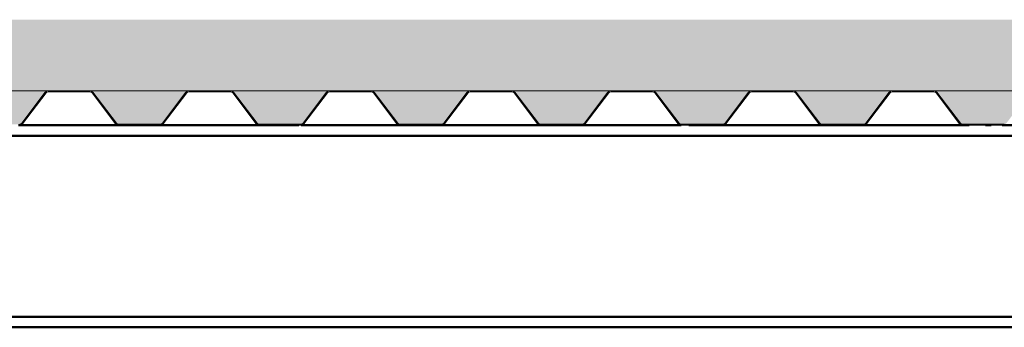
# Paper-space layout 'Layout1' of a CAD drawing. Extents: x -2 to 1083, y -36 to 422.
# Tile 53 of 93: x 591 to 613, y 287 to 294. Entities that reach past the tile are written whole.
import ezdxf

# ---------------------------------------------------------------- set-up
doc = ezdxf.new("R2010")
doc.units = 0
doc.linetypes.add('ACAD_ISO04W100', pattern=[30.5, 24, -3, 0.5, -3])
for name, color, linetype, lineweight in [('SS_2.ET-HALA_TaO-KCE_VELINU-PODLAH.NOSNIK', 212, 'CONTINUOUS', 50), ('SS_2.ET-HALA_TaO-KCE_VELINU-PODLAHA', 9, 'CONTINUOUS', 13), ('SS_2.ET-HALA_TaO-KCE_VELINU-PODLAHA_LEM', 140, 'CONTINUOUS', 50), ('SS_2.ET-HALA_TaO-KCE_VELINU-PODLAHA_TRAPEZ.PLECH', 153, 'CONTINUOUS', 18)]:
    doc.layers.add(name, color=color, linetype=linetype, lineweight=lineweight)
pattern_1 = [(45, (402.7603, 345.75), (-0.8980256, 0.8980256), []), (45, (403.6584, 345.75), (-0.8980256, 0.8980256), [1.5875, -0.3175, 0, -0.3175])]

psp = doc.layouts.get("Layout1")

# ---------------------------------------------------------------- hatches: boundary and pattern name
at = {"layer": 'SS_2.ET-HALA_TaO-KCE_VELINU-PODLAHA'}
h = psp.add_hatch(dxfattribs=at)
h.set_pattern_fill('ANSI35', color=252, scale=0.2, style=0)
h.set_pattern_definition(pattern_1)
h.paths.add_polyline_path([(642.5603, 293.75), (402.9603, 293.75), (402.9603, 292.13), (642.5603, 292.13)], flags=0)
h = psp.add_hatch(dxfattribs=at)
h.set_pattern_fill('ANSI35', color=252, scale=0.2, style=0)
h.set_pattern_definition(pattern_1)
h.paths.add_polyline_path([(639.6833, 292.13), (637.4383, 292.13, -0.2326123), (637.5015, 292.0971), (638.0364, 291.3958, 0.239242), (638.0867, 291.3715), (639.0365, 291.3715, 0.2392421), (639.0843, 291.3958), (639.6192, 292.0971, -0.2266444)], flags=0)
h.paths.add_polyline_path([(636.4833, 292.13), (634.2383, 292.13, -0.2326123), (634.3015, 292.0971), (634.8364, 291.3958, 0.239242), (634.8867, 291.3715), (635.8365, 291.3715, 0.2392421), (635.8843, 291.3958), (636.4192, 292.0971, -0.2266444)], flags=0)
h.paths.add_polyline_path([(633.2833, 292.13), (631.0383, 292.13, -0.2326123), (631.1015, 292.0971), (631.6364, 291.3958, 0.239242), (631.6867, 291.3715), (632.6365, 291.3715, 0.2392421), (632.6843, 291.3958), (633.2192, 292.0971, -0.2266449)], flags=0)
h.paths.add_polyline_path([(630.0833, 292.13), (627.8383, 292.13, -0.2326123), (627.9015, 292.0971), (628.4364, 291.3958, 0.2392414), (628.4867, 291.3715), (629.4365, 291.3715, 0.2392421), (629.4843, 291.3958), (630.0192, 292.0971, -0.2266449)], flags=0)
h.paths.add_polyline_path([(626.8833, 292.13), (624.6383, 292.13, -0.2326123), (624.7015, 292.0971), (625.2364, 291.3958, 0.239242), (625.2867, 291.3715), (626.2365, 291.3715, 0.2392421), (626.2843, 291.3958), (626.8192, 292.0971, -0.2266449)], flags=0)
h.paths.add_polyline_path([(623.6833, 292.13), (621.4383, 292.13, -0.2326123), (621.5015, 292.0971), (622.0364, 291.3958, 0.239242), (622.0867, 291.3715), (623.0365, 291.3715, 0.2392421), (623.0843, 291.3958), (623.6192, 292.0971, -0.2266449)], flags=0)
h.paths.add_polyline_path([(620.4833, 292.13), (618.2383, 292.13, -0.2326123), (618.3015, 292.0971), (618.8364, 291.3958, 0.2392414), (618.8867, 291.3715), (619.8365, 291.3715, 0.2392421), (619.8843, 291.3958), (620.4192, 292.0971, -0.2266449)], flags=0)
h.paths.add_polyline_path([(617.2833, 292.13), (615.0383, 292.13, -0.2326123), (615.1015, 292.0971), (615.6364, 291.3958, 0.239242), (615.6867, 291.3715), (616.6365, 291.3715, 0.2392421), (616.6843, 291.3958), (617.2192, 292.0971, -0.2266449)], flags=0)
h.paths.add_polyline_path([(614.0833, 292.13), (611.8383, 292.13, -0.2326123), (611.9015, 292.0971), (612.4364, 291.3958, 0.239242), (612.4867, 291.3715), (613.4365, 291.3715, 0.2392421), (613.4843, 291.3958), (614.0192, 292.0971, -0.2266449)], flags=0)
h.paths.add_polyline_path([(610.8833, 292.13), (608.6383, 292.13, -0.2326123), (608.7015, 292.0971), (609.2364, 291.3958, 0.239242), (609.2867, 291.3715), (610.2365, 291.3715, 0.2392421), (610.2843, 291.3958), (610.8192, 292.0971, -0.2266449)], flags=0)
h.paths.add_polyline_path([(607.6833, 292.13), (605.4383, 292.13, -0.2326123), (605.5015, 292.0971), (606.0364, 291.3958, 0.2392414), (606.0867, 291.3715), (607.0365, 291.3715, 0.2392421), (607.0843, 291.3958), (607.6192, 292.0971, -0.2266449)], flags=0)
h.paths.add_polyline_path([(604.4833, 292.13), (602.2383, 292.13, -0.2326123), (602.3015, 292.0971), (602.8364, 291.3958, 0.239242), (602.8867, 291.3715), (603.8365, 291.3715, 0.2392421), (603.8843, 291.3958), (604.4192, 292.0971, -0.2266449)], flags=0)
h.paths.add_polyline_path([(601.2833, 292.13), (599.0383, 292.13, -0.2326123), (599.1015, 292.0971), (599.6364, 291.3958, 0.239242), (599.6867, 291.3715), (600.6365, 291.3715, 0.2392421), (600.6843, 291.3958), (601.2192, 292.0971, -0.2266449)], flags=0)
h.paths.add_polyline_path([(598.0833, 292.13), (595.8383, 292.13, -0.2326123), (595.9015, 292.0971), (596.4364, 291.3958, 0.239242), (596.4867, 291.3715), (597.4365, 291.3715, 0.2392421), (597.4843, 291.3958), (598.0192, 292.0971, -0.2266449)], flags=0)
h.paths.add_polyline_path([(594.8833, 292.13), (592.6383, 292.13, -0.2326123), (592.7015, 292.0971), (593.2364, 291.3958, 0.239242), (593.2867, 291.3715), (594.2365, 291.3715, 0.2392421), (594.2843, 291.3958), (594.8192, 292.0971, -0.2266446)], flags=0)
h.paths.add_polyline_path([(591.6833, 292.13), (589.4383, 292.13, -0.2326123), (589.5015, 292.0971), (590.0364, 291.3958, 0.239242), (590.0867, 291.3715), (591.0365, 291.3715, 0.2392421), (591.0843, 291.3958), (591.6192, 292.0971, -0.2266449)], flags=0)
h.paths.add_polyline_path([(588.4833, 292.13), (586.2383, 292.13, -0.2326123), (586.3015, 292.0971), (586.8364, 291.3958, 0.239242), (586.8867, 291.3715), (587.8365, 291.3715, 0.2392421), (587.8843, 291.3958), (588.4192, 292.0971, -0.2266449)], flags=0)
h.paths.add_polyline_path([(585.2833, 292.13), (583.0383, 292.13, -0.2326123), (583.1015, 292.0971), (583.6364, 291.3958, 0.239242), (583.6867, 291.3715), (584.6365, 291.3715, 0.2392421), (584.6843, 291.3958), (585.2192, 292.0971, -0.2266446)], flags=0)
h.paths.add_polyline_path([(582.0833, 292.13), (579.8383, 292.13, -0.2326123), (579.9015, 292.0971), (580.4364, 291.3958, 0.239242), (580.4867, 291.3715), (581.4365, 291.3715, 0.2392421), (581.4843, 291.3958), (582.0192, 292.0971, -0.2266449)], flags=0)
h.paths.add_polyline_path([(578.8833, 292.13), (576.6383, 292.13, -0.2326123), (576.7015, 292.0971), (577.2364, 291.3958, 0.239242), (577.2867, 291.3715), (578.2365, 291.3715, 0.2392421), (578.2843, 291.3958), (578.8192, 292.0971, -0.2266449)], flags=0)
h.paths.add_polyline_path([(575.6833, 292.13), (573.4383, 292.13, -0.2326123), (573.5015, 292.0971), (574.0364, 291.3958, 0.239242), (574.0867, 291.3715), (575.0365, 291.3715, 0.2392421), (575.0843, 291.3958), (575.6192, 292.0971, -0.2266446)], flags=0)
h.paths.add_polyline_path([(572.4833, 292.13), (570.2383, 292.13, -0.2326123), (570.3015, 292.0971), (570.8364, 291.3958, 0.239242), (570.8867, 291.3715), (571.8365, 291.3715, 0.2392421), (571.8843, 291.3958), (572.4192, 292.0971, -0.2266449)], flags=0)
h.paths.add_polyline_path([(569.2833, 292.13), (567.0383, 292.13, -0.2326123), (567.1015, 292.0971), (567.6364, 291.3958, 0.239242), (567.6867, 291.3715), (568.6365, 291.3715, 0.2392421), (568.6843, 291.3958), (569.2192, 292.0971, -0.2266449)], flags=0)
h.paths.add_polyline_path([(566.0833, 292.13), (563.8383, 292.13, -0.2326123), (563.9015, 292.0971), (564.4364, 291.3958, 0.239242), (564.4867, 291.3715), (565.4365, 291.3715, 0.2392421), (565.4843, 291.3958), (566.0192, 292.0971, -0.2266446)], flags=0)
h.paths.add_polyline_path([(562.8833, 292.13), (560.6383, 292.13, -0.2326123), (560.7015, 292.0971), (561.2364, 291.3958, 0.239242), (561.2867, 291.3715), (562.2365, 291.3715, 0.2392421), (562.2843, 291.3958), (562.8192, 292.0971, -0.2266449)], flags=0)
h.paths.add_polyline_path([(559.6833, 292.13), (557.4383, 292.13, -0.2326123), (557.5015, 292.0971), (558.0364, 291.3958, 0.239242), (558.0867, 291.3715), (559.0365, 291.3715, 0.2392421), (559.0843, 291.3958), (559.6192, 292.0971, -0.2266449)], flags=0)
h.paths.add_polyline_path([(556.4833, 292.13), (554.2383, 292.13, -0.2326123), (554.3015, 292.0971), (554.8364, 291.3958, 0.239242), (554.8867, 291.3715), (555.8365, 291.3715, 0.2392421), (555.8843, 291.3958), (556.4192, 292.0971, -0.2266449)], flags=0)
h.paths.add_polyline_path([(553.2833, 292.13), (551.0383, 292.13, -0.2326123), (551.1015, 292.0971), (551.6364, 291.3958, 0.239242), (551.6867, 291.3715), (552.6365, 291.3715, 0.2392421), (552.6843, 291.3958), (553.2192, 292.0971, -0.2266449)], flags=0)
h.paths.add_polyline_path([(550.0833, 292.13), (547.8383, 292.13, -0.2326123), (547.9015, 292.0971), (548.4364, 291.3958, 0.239242), (548.4867, 291.3715), (549.4365, 291.3715, 0.2392421), (549.4843, 291.3958), (550.0192, 292.0971, -0.2266449)], flags=0)
h.paths.add_polyline_path([(546.8833, 292.13), (544.6383, 292.13, -0.2326123), (544.7015, 292.0971), (545.2364, 291.3958, 0.239242), (545.2867, 291.3715), (546.2365, 291.3715, 0.2392421), (546.2843, 291.3958), (546.8192, 292.0971, -0.2266449)], flags=0)
h.paths.add_polyline_path([(543.6833, 292.13), (541.4383, 292.13, -0.2326123), (541.5015, 292.0971), (542.0364, 291.3958, 0.239242), (542.0867, 291.3715), (543.0365, 291.3715, 0.2392421), (543.0843, 291.3958), (543.6192, 292.0971, -0.2266449)], flags=0)
h.paths.add_polyline_path([(540.4833, 292.13), (538.2383, 292.13, -0.2326123), (538.3015, 292.0971), (538.8364, 291.3958, 0.239242), (538.8867, 291.3715), (539.8365, 291.3715, 0.2392421), (539.8843, 291.3958), (540.4192, 292.0971, -0.2266442)], flags=0)
h.paths.add_polyline_path([(537.2833, 292.13), (535.0383, 292.13, -0.2326123), (535.1015, 292.0971), (535.6364, 291.3958, 0.239242), (535.6867, 291.3715), (536.6365, 291.3715, 0.2392421), (536.6843, 291.3958), (537.2192, 292.0971, -0.2266449)], flags=0)
h.paths.add_polyline_path([(534.0833, 292.13), (531.8383, 292.13, -0.2326123), (531.9015, 292.0971), (532.4364, 291.3958, 0.239242), (532.4867, 291.3715), (533.4365, 291.3715, 0.2392421), (533.4843, 291.3958), (534.0192, 292.0971, -0.2266449)], flags=0)
h.paths.add_polyline_path([(530.8833, 292.13), (528.6383, 292.13, -0.2326123), (528.7015, 292.0971), (529.2364, 291.3958, 0.239242), (529.2867, 291.3715), (530.2365, 291.3715, 0.2392421), (530.2843, 291.3958), (530.8192, 292.0971, -0.2266442)], flags=0)
h.paths.add_polyline_path([(527.6833, 292.13), (525.4383, 292.13, -0.2326123), (525.5015, 292.0971), (526.0364, 291.3958, 0.2392413), (526.0867, 291.3715), (527.0365, 291.3715, 0.2392421), (527.0843, 291.3958), (527.6192, 292.0971, -0.2266449)], flags=0)
h.paths.add_polyline_path([(518.0833, 292.13), (515.8383, 292.13, -0.2326123), (515.9015, 292.0971), (516.4364, 291.3958, 0.239242), (516.4867, 291.3715), (517.4365, 291.3715, 0.2392421), (517.4843, 291.3958), (518.0192, 292.0971, -0.2266445)], flags=0)
h.paths.add_polyline_path([(514.8833, 292.13), (512.6383, 292.13, -0.2326123), (512.7015, 292.0971), (513.2364, 291.3958, 0.239242), (513.2867, 291.3715), (514.2365, 291.3715, 0.2392421), (514.2843, 291.3958), (514.8192, 292.0971, -0.2266449)], flags=0)
h.paths.add_polyline_path([(511.6833, 292.13), (509.4383, 292.13, -0.2326123), (509.5015, 292.0971), (510.0364, 291.3958, 0.239242), (510.0867, 291.3715), (511.0365, 291.3715, 0.2392421), (511.0843, 291.3958), (511.6192, 292.0971, -0.2266449)], flags=0)
h.paths.add_polyline_path([(508.4833, 292.13), (506.2383, 292.13, -0.2326123), (506.3015, 292.0971), (506.8364, 291.3958, 0.239242), (506.8867, 291.3715), (507.8365, 291.3715, 0.2392421), (507.8843, 291.3958), (508.4192, 292.0971, -0.2266439)], flags=0)
h.paths.add_polyline_path([(505.2833, 292.13), (503.0383, 292.13, -0.2326123), (503.1015, 292.0971), (503.6364, 291.3958, 0.239242), (503.6867, 291.3715), (504.6365, 291.3715, 0.2392421), (504.6843, 291.3958), (505.2192, 292.0971, -0.2266442)], flags=0)
h.paths.add_polyline_path([(502.0833, 292.13), (499.8383, 292.13, -0.2326123), (499.9015, 292.0971), (500.4364, 291.3958, 0.239242), (500.4867, 291.3715), (501.4365, 291.3715, 0.2392421), (501.4843, 291.3958), (502.0192, 292.0971, -0.2266449)], flags=0)
h.paths.add_polyline_path([(498.8833, 292.13), (496.6383, 292.13, -0.2326123), (496.7015, 292.0971), (497.2364, 291.3958, 0.239242), (497.2867, 291.3715), (498.2365, 291.3715, 0.2392421), (498.2843, 291.3958), (498.8192, 292.0971, -0.2266449)], flags=0)
h.paths.add_polyline_path([(495.6833, 292.13), (493.4383, 292.13, -0.2326123), (493.5015, 292.0971), (494.0364, 291.3958, 0.239242), (494.0867, 291.3715), (495.0365, 291.3715, 0.2392421), (495.0843, 291.3958), (495.6192, 292.0971, -0.2266449)], flags=0)
h.paths.add_polyline_path([(492.4833, 292.13), (490.2383, 292.13, -0.2326123), (490.3015, 292.0971), (490.8364, 291.3958, 0.239242), (490.8867, 291.3715), (491.8365, 291.3715, 0.2392421), (491.8843, 291.3958), (492.4192, 292.0971, -0.2266449)], flags=0)
h.paths.add_polyline_path([(489.2833, 292.13), (487.0383, 292.13, -0.2326123), (487.1015, 292.0971), (487.6364, 291.3958, 0.239242), (487.6867, 291.3715), (488.6365, 291.3715, 0.2392421), (488.6843, 291.3958), (489.2192, 292.0971, -0.2266446)], flags=0)
h.paths.add_polyline_path([(486.0833, 292.13), (483.8383, 292.13, -0.2326123), (483.9015, 292.0971), (484.4364, 291.3958, 0.239242), (484.4867, 291.3715), (485.4365, 291.3715, 0.2392421), (485.4843, 291.3958), (486.0192, 292.0971, -0.2266449)], flags=0)
h.paths.add_polyline_path([(482.8833, 292.13), (480.6383, 292.13, -0.2326123), (480.7015, 292.0971), (481.2364, 291.3958, 0.239242), (481.2867, 291.3715), (482.2365, 291.3715, 0.2392421), (482.2843, 291.3958), (482.8192, 292.0971, -0.2266449)], flags=0)
h.paths.add_polyline_path([(479.6833, 292.13), (477.4383, 292.13, -0.2326123), (477.5015, 292.0971), (478.0364, 291.3958, 0.239242), (478.0867, 291.3715), (479.0365, 291.3715, 0.2392421), (479.0843, 291.3958), (479.6192, 292.0971, -0.2266449)], flags=0)
h.paths.add_polyline_path([(476.4833, 292.13), (474.2383, 292.13, -0.2326123), (474.3015, 292.0971), (474.8364, 291.3958, 0.239242), (474.8867, 291.3715), (475.8365, 291.3715, 0.2392421), (475.8843, 291.3958), (476.4192, 292.0971, -0.2266449)], flags=0)
h.paths.add_polyline_path([(473.2833, 292.13), (471.0383, 292.13, -0.2326123), (471.1015, 292.0971), (471.6364, 291.3958, 0.239242), (471.6867, 291.3715), (472.6365, 291.3715, 0.2392421), (472.6843, 291.3958), (473.2192, 292.0971, -0.2266449)], flags=0)
h.paths.add_polyline_path([(470.0833, 292.13), (467.8383, 292.13, -0.2326123), (467.9015, 292.0971), (468.4364, 291.3958, 0.239242), (468.4867, 291.3715), (469.4365, 291.3715, 0.2392421), (469.4843, 291.3958), (470.0192, 292.0971, -0.2266449)], flags=0)
h.paths.add_polyline_path([(466.8833, 292.13), (464.6383, 292.13, -0.2326123), (464.7015, 292.0971), (465.2364, 291.3958, 0.239242), (465.2867, 291.3715), (466.2365, 291.3715, 0.2392421), (466.2843, 291.3958), (466.8192, 292.0971, -0.2266449)], flags=0)
h.paths.add_polyline_path([(463.6833, 292.13), (461.4383, 292.13, -0.2326123), (461.5015, 292.0971), (462.0364, 291.3958, 0.239242), (462.0867, 291.3715), (463.0365, 291.3715, 0.2392421), (463.0843, 291.3958), (463.6192, 292.0971, -0.2266442)], flags=0)
h.paths.add_polyline_path([(460.4833, 292.13), (458.2383, 292.13, -0.2326123), (458.3015, 292.0971), (458.8364, 291.3958, 0.239242), (458.8867, 291.3715), (459.8365, 291.3715, 0.2392421), (459.8843, 291.3958), (460.4192, 292.0971, -0.2266449)], flags=0)
h.paths.add_polyline_path([(457.2833, 292.13), (455.0383, 292.13, -0.2326123), (455.1015, 292.0971), (455.6364, 291.3958, 0.239242), (455.6867, 291.3715), (456.6365, 291.3715, 0.2392421), (456.6843, 291.3958), (457.2192, 292.0971, -0.2266449)], flags=0)
h.paths.add_polyline_path([(454.0833, 292.13), (451.8383, 292.13, -0.2326123), (451.9015, 292.0971), (452.4364, 291.3958, 0.239242), (452.4867, 291.3715), (453.4365, 291.3715, 0.2392421), (453.4843, 291.3958), (454.0192, 292.0971, -0.2266449)], flags=0)
h.paths.add_polyline_path([(450.8833, 292.13), (448.6383, 292.13, -0.2326123), (448.7015, 292.0971), (449.2364, 291.3958, 0.239242), (449.2867, 291.3715), (450.2365, 291.3715, 0.2392421), (450.2843, 291.3958), (450.8192, 292.0971, -0.2266446)], flags=0)
h.paths.add_polyline_path([(447.6833, 292.13), (445.4383, 292.13, -0.2326123), (445.5015, 292.0971), (446.0364, 291.3958, 0.239242), (446.0867, 291.3715), (447.0365, 291.3715, 0.2392421), (447.0843, 291.3958), (447.6192, 292.0971, -0.2266449)], flags=0)
h.paths.add_polyline_path([(444.4833, 292.13), (442.2383, 292.13, -0.2326123), (442.3015, 292.0971), (442.8364, 291.3958, 0.239242), (442.8867, 291.3715), (443.8365, 291.3715, 0.2392421), (443.8843, 291.3958), (444.4192, 292.0971, -0.2266446)], flags=0)
h.paths.add_polyline_path([(441.2833, 292.13), (439.0383, 292.13, -0.2326123), (439.1015, 292.0971), (439.6364, 291.3958, 0.239242), (439.6867, 291.3715), (440.6365, 291.3715, 0.2392421), (440.6843, 291.3958), (441.2192, 292.0971, -0.2266449)], flags=0)
h.paths.add_polyline_path([(438.0833, 292.13), (435.8383, 292.13, -0.2326123), (435.9015, 292.0971), (436.4364, 291.3958, 0.239242), (436.4867, 291.3715), (437.4365, 291.3715, 0.2392421), (437.4843, 291.3958), (438.0192, 292.0971, -0.2266442)], flags=0)
h.paths.add_polyline_path([(434.8833, 292.13), (432.6383, 292.13, -0.2326123), (432.7015, 292.0971), (433.2364, 291.3958, 0.239242), (433.2867, 291.3715), (434.2365, 291.3715, 0.2392421), (434.2843, 291.3958), (434.8192, 292.0971, -0.2266449)], flags=0)
h.paths.add_polyline_path([(431.6833, 292.13), (429.4383, 292.13, -0.2326123), (429.5015, 292.0971), (430.0364, 291.3958, 0.239242), (430.0867, 291.3715), (431.0365, 291.3715, 0.2392421), (431.0843, 291.3958), (431.6192, 292.0971, -0.2266446)], flags=0)
h.paths.add_polyline_path([(428.4833, 292.13), (426.2383, 292.13, -0.2326123), (426.3015, 292.0971), (426.8364, 291.3958, 0.239242), (426.8867, 291.3715), (427.8365, 291.3715, 0.2392421), (427.8843, 291.3958), (428.4192, 292.0971, -0.2266446)], flags=0)
h.paths.add_polyline_path([(425.2833, 292.13), (423.0383, 292.13, -0.2326123), (423.1015, 292.0971), (423.6364, 291.3958, 0.239241), (423.6867, 291.3715), (424.6365, 291.3715, 0.2392421), (424.6843, 291.3958), (425.2192, 292.0971, -0.2266446)], flags=0)
h.paths.add_polyline_path([(422.0833, 292.13), (419.8383, 292.13, -0.2326123), (419.9015, 292.0971), (420.4364, 291.3958, 0.2392413), (420.4867, 291.3715), (421.4365, 291.3715, 0.2392421), (421.4843, 291.3958), (422.0192, 292.0971, -0.2266446)], flags=0)
h.paths.add_polyline_path([(418.8833, 292.13), (416.6383, 292.13, -0.2326123), (416.7015, 292.0971), (417.2364, 291.3958, 0.2392411), (417.2867, 291.3715), (418.2365, 291.3715, 0.2392421), (418.2843, 291.3958), (418.8192, 292.0971, -0.2266449)], flags=0)
h.paths.add_polyline_path([(415.6833, 292.13), (413.4383, 292.13, -0.2326123), (413.5015, 292.0971), (414.0364, 291.3958, 0.2392413), (414.0867, 291.3715), (415.0365, 291.3715, 0.2392421), (415.0843, 291.3958), (415.6192, 292.0971, -0.2266449)], flags=0)
h.paths.add_polyline_path([(412.4833, 292.13), (410.2383, 292.13, -0.2326123), (410.3015, 292.0971), (410.8364, 291.3958, 0.2392411), (410.8867, 291.3715), (411.8365, 291.3715, 0.2392421), (411.8843, 291.3958), (412.4192, 292.0971, -0.2266446)], flags=0)
h.paths.add_polyline_path([(409.2833, 292.13), (407.0383, 292.13, -0.2326123), (407.1015, 292.0971), (407.6364, 291.3958, 0.2392412), (407.6867, 291.3715), (408.6365, 291.3715, 0.2392421), (408.6843, 291.3958), (409.2192, 292.0971, -0.2266442)], flags=0)
h.paths.add_polyline_path([(642.5603, 292.13), (640.6383, 292.13, -0.2326123), (640.7015, 292.0971), (641.2364, 291.3958, 0.239242), (641.2867, 291.3715), (642.2365, 291.3715, 0.2392421), (642.2843, 291.3958), (642.5603, 291.7577)], flags=0)
h.paths.add_polyline_path([(404.4867, 291.3715), (405.4365, 291.3715, 0.2392421), (405.4843, 291.3958), (406.0192, 292.0971, -0.2266446), (406.0833, 292.13), (403.8383, 292.13, -0.2326123), (403.9015, 292.0971), (404.4364, 291.3958, 0.2392413)], flags=0)
h.paths.add_polyline_path([(522.8867, 291.3715), (523.8365, 291.3715, 0.2392421), (523.8843, 291.3958), (524.4192, 292.0971, -0.2266446), (524.4833, 292.13), (522.2383, 292.13, -0.2326123), (522.3015, 292.0971), (522.8364, 291.3958, 0.239242)], flags=0)
h.paths.add_polyline_path([(521.2833, 292.13), (519.0383, 292.13, -0.2326123), (519.1015, 292.0971), (519.6364, 291.3958, 0.239242), (519.6867, 291.3715), (520.6365, 291.3715, 0.2392421), (520.6843, 291.3958), (521.2192, 292.0971, -0.2266446)], flags=0)

# ---------------------------------------------------------------- linework, layer by layer
at = {"layer": 'SS_2.ET-HALA_TaO-KCE_VELINU-PODLAH.NOSNIK', "color": 7, "linetype": 'ACAD_ISO04W100', "ltscale": 0.25}
psp.add_line((642.7603, 291.35), (522.7603, 291.35), dxfattribs=at)
psp.add_line((642.7603, 291.35), (522.7603, 291.35), dxfattribs=at)
at = {"layer": 'SS_2.ET-HALA_TaO-KCE_VELINU-PODLAH.NOSNIK', "color": 1, "linetype": 'Continuous', "ltscale": 0.25}
for p, q in [((591.0365, 291.35), (593.2842, 291.35)), ((594.2365, 291.35), (596.4842, 291.35)), ((597.4365, 291.35), (599.6842, 291.35)), ((600.6365, 291.35), (602.8842, 291.35)), ((603.8365, 291.35), (606.0842, 291.35)), ((607.0365, 291.35), (609.2842, 291.35)), ((610.2365, 291.35), (612.4842, 291.35)), ((613.4365, 291.35), (615.6842, 291.35)), ((526.0404, 291.11), (639.7603, 291.11)), ((642.6503, 286.99), (526.0404, 286.99)), ((526.0404, 286.75), (642.6503, 286.75))]:
    psp.add_line(p, q, dxfattribs=at)
at = {"layer": 'SS_2.ET-HALA_TaO-KCE_VELINU-PODLAHA', "color": 9, "linetype": 'Continuous', "ltscale": 0.25}
for p, q in [((642.5603, 292.13), (403.8365, 292.13)), ((591.0843, 291.3958), (591.6192, 292.0971)), ((594.2843, 291.3958), (594.8192, 292.0971)), ((597.4843, 291.3958), (598.0192, 292.0971)), ((600.6843, 291.3958), (601.2192, 292.0971)), ((603.8843, 291.3958), (604.4192, 292.0971)), ((607.0843, 291.3958), (607.6192, 292.0971)), ((610.2843, 291.3958), (610.8192, 292.0971))]:
    psp.add_line(p, q, dxfattribs=at)
at = {"layer": 'SS_2.ET-HALA_TaO-KCE_VELINU-PODLAHA', "color": 9, "linetype": 'Continuous', "ltscale": 0.25, "extrusion": (-3.28402e-13, 2.87188e-13, -1)}
for centre, start in [((-591.6856, 292.0465), 37.32738), ((-604.4856, 292.0465), 37.32738), ((-607.6856, 292.0465), 37.3274)]:
    psp.add_arc(centre, 0.0836, start, 88.98538, dxfattribs=at)
at = {"layer": 'SS_2.ET-HALA_TaO-KCE_VELINU-PODLAHA', "color": 9, "linetype": 'Continuous', "ltscale": 0.25, "extrusion": (6.56804e-13, -5.74193e-13, -1)}
for centre in [(-594.8856, 292.0465), (-601.2856, 292.0465)]:
    psp.add_arc(centre, 0.0836, 37.32738, 88.98538, dxfattribs=at)
at = {"layer": 'SS_2.ET-HALA_TaO-KCE_VELINU-PODLAHA', "color": 9, "linetype": 'Continuous', "ltscale": 0.25}
for centre, radius, start, end in [((595.8365, 292.0493), 0.0807, 36.34513, 89.96538), ((599.0365, 292.0493), 0.0807, 36.34513, 89.96538), ((593.2854, 291.4332), 0.0617, 217.3274, 268.85395), ((596.4854, 291.4332), 0.0617, 217.3274, 268.85395), ((599.6854, 291.4332), 0.0617, 217.3274, 268.85395), ((602.8854, 291.4332), 0.0617, 217.3274, 268.85395), ((606.0854, 291.4332), 0.0617, 217.3274, 268.85395), ((609.2854, 291.4332), 0.0617, 217.3274, 268.85395), ((612.4854, 291.4332), 0.0617, 217.3274, 268.85395)]:
    psp.add_arc(centre, radius, start, end, dxfattribs=at)
at = {"layer": 'SS_2.ET-HALA_TaO-KCE_VELINU-PODLAHA', "color": 9, "linetype": 'Continuous', "ltscale": 0.25, "extrusion": (3.28402e-13, -2.87066e-13, -1)}
for centre, start in [((-598.0856, 292.0465), 37.32738), ((-610.8856, 292.0465), 37.3274)]:
    psp.add_arc(centre, 0.0836, start, 88.98538, dxfattribs=at)
at = {"layer": 'SS_2.ET-HALA_TaO-KCE_VELINU-PODLAHA', "color": 9, "linetype": 'Continuous', "ltscale": 0.25, "extrusion": (2.542e-13, -6.13633e-13, -1)}
for centre in [(-597.4365, 291.4307), (-600.6365, 291.4307)]:
    psp.add_arc(centre, 0.0593, 216.18106, 269.99953, dxfattribs=at)
at = {"layer": 'SS_2.ET-HALA_TaO-KCE_VELINU-PODLAHA', "color": 9, "linetype": 'Continuous', "ltscale": 0.25, "extrusion": (-2.542e-13, 6.13755e-13, -1)}
psp.add_arc((-610.2365, 291.4307), 0.0593, 216.18106, 224.99966, dxfattribs=at)
at = {"layer": 'SS_2.ET-HALA_TaO-KCE_VELINU-PODLAHA_LEM', "color": 7, "linetype": 'ACAD_ISO04W100', "ltscale": 0.25}
psp.add_line((522.7603, 291.35), (642.7603, 291.35), dxfattribs=at)
at = {"layer": 'SS_2.ET-HALA_TaO-KCE_VELINU-PODLAHA_TRAPEZ.PLECH', "color": 5, "linetype": 'Continuous', "ltscale": 0.25}
for p, q in [((591.6842, 292.1086), (592.6365, 292.1086)), ((593.2363, 291.3957), (592.7015, 292.0971)), ((594.8842, 292.1086), (595.7603, 292.1086)), ((594.9603, 292.13), (594.9603, 292.1086)), ((595.7603, 292.1086), (595.7603, 292.13)), ((595.7603, 292.1086), (595.8365, 292.1086)), ((596.4363, 291.3957), (595.9015, 292.0971)), ((598.0842, 292.1086), (599.0365, 292.1086)), ((599.6363, 291.3957), (599.1015, 292.0971)), ((601.2842, 292.1086), (602.2365, 292.1086)), ((602.8363, 291.3957), (602.3015, 292.0971)), ((604.4842, 292.1086), (605.4365, 292.1086)), ((606.0363, 291.3957), (605.5015, 292.0971)), ((607.6842, 292.1086), (608.6365, 292.1086)), ((609.2363, 291.3957), (608.7015, 292.0971)), ((610.8842, 292.1086), (611.8365, 292.1086)), ((612.4363, 291.3957), (611.9015, 292.0971)), ((591.1015, 291.3829), (591.6363, 292.0843)), ((592.6843, 292.0843), (593.2192, 291.3829)), ((594.3015, 291.3829), (594.8363, 292.0843)), ((595.8843, 292.0843), (596.4192, 291.3829)), ((597.5015, 291.3829), (598.0363, 292.0843)), ((599.0843, 292.0843), (599.6192, 291.3829)), ((600.7015, 291.3829), (601.2363, 292.0843)), ((602.2843, 292.0843), (602.8192, 291.3829)), ((603.9015, 291.3829), (604.4363, 292.0843)), ((605.4843, 292.0843), (606.0192, 291.3829)), ((607.1015, 291.3829), (607.6363, 292.0843)), ((608.6843, 292.0843), (609.2192, 291.3829)), ((610.3015, 291.3829), (610.8363, 292.0843)), ((611.8843, 292.0843), (612.4192, 291.3829)), ((594.2365, 291.3715), (593.2842, 291.3715)), ((593.2842, 291.35), (594.2365, 291.35)), ((597.4365, 291.3715), (596.4842, 291.3715)), ((596.4842, 291.35), (597.4365, 291.35)), ((600.6365, 291.3715), (599.6842, 291.3715)), ((599.6842, 291.35), (600.6365, 291.35)), ((603.8365, 291.3715), (602.8842, 291.3715)), ((602.8842, 291.35), (603.8365, 291.35)), ((607.0365, 291.3715), (606.0842, 291.3715)), ((606.0842, 291.35), (607.0365, 291.35)), ((610.2365, 291.3715), (609.2842, 291.3715)), ((609.2842, 291.35), (610.2365, 291.35)), ((613.4365, 291.3715), (612.4842, 291.3715)), ((612.4842, 291.35), (613.4365, 291.35))]:
    psp.add_line(p, q, dxfattribs=at)
for centre, start, end in [((591.6842, 292.0493), 90, 143.65479), ((592.6365, 292.0493), 36.34521, 90), ((594.8842, 292.0493), 90, 143.65479), ((598.0842, 292.0493), 90, 143.65479), ((601.2842, 292.0493), 90, 143.65479), ((602.2365, 292.0493), 36.34521, 90), ((604.4842, 292.0493), 90, 143.65479), ((605.4365, 292.0493), 36.34521, 90), ((607.6842, 292.0493), 90, 143.65479), ((608.6365, 292.0493), 36.34521, 90), ((610.8842, 292.0493), 90, 143.65479), ((611.8365, 292.0493), 36.34521, 90), ((591.0365, 291.4307), 270, 323.65479), ((593.2842, 291.4307), 216.34521, 270), ((594.2365, 291.4307), 270, 323.65479), ((596.4842, 291.4307), 216.34521, 270), ((597.4365, 291.4307), 270, 323.65479), ((599.6842, 291.4307), 216.34521, 270), ((600.6365, 291.4307), 270, 323.65479), ((602.8842, 291.4307), 216.34521, 270), ((603.8365, 291.4307), 270, 323.65479), ((606.0842, 291.4307), 216.34521, 270), ((607.0365, 291.4307), 270, 323.65479), ((609.2842, 291.4307), 216.34521, 270), ((610.2365, 291.4307), 270, 323.65479), ((612.4842, 291.4307), 216.34521, 270)]:
    psp.add_arc(centre, 0.0807, start, end, dxfattribs=at)
at = {"layer": 'SS_2.ET-HALA_TaO-KCE_VELINU-PODLAHA_TRAPEZ.PLECH', "color": 5, "linetype": 'Continuous', "ltscale": 0.25, "extrusion": (9.34816e-13, -8.00912e-13, -1)}
for centre in [(-591.6842, 292.0493), (-610.8842, 292.0493)]:
    psp.add_arc(centre, 0.0593, 36.18153, 90, dxfattribs=at)
at = {"layer": 'SS_2.ET-HALA_TaO-KCE_VELINU-PODLAHA_TRAPEZ.PLECH', "color": 5, "linetype": 'Continuous', "ltscale": 0.25, "extrusion": (-5.08401e-13, -1.22733e-12, -1)}
for centre in [(-592.6365, 292.0493), (-611.8365, 292.0493)]:
    psp.add_arc(centre, 0.0593, 90, 143.81847, dxfattribs=at)
at = {"layer": 'SS_2.ET-HALA_TaO-KCE_VELINU-PODLAHA_TRAPEZ.PLECH', "color": 5, "linetype": 'Continuous', "ltscale": 0.25, "extrusion": (1.40222e-12, -1.2014e-12, -1)}
psp.add_arc((-594.8842, 292.0493), 0.0593, 36.18153, 90, dxfattribs=at)
at = {"layer": 'SS_2.ET-HALA_TaO-KCE_VELINU-PODLAHA_TRAPEZ.PLECH', "color": 5, "linetype": 'Continuous', "ltscale": 0.25, "extrusion": (5.08401e-13, 1.22745e-12, -1)}
psp.add_arc((-595.8365, 292.0493), 0.0593, 90, 143.81847, dxfattribs=at)
at = {"layer": 'SS_2.ET-HALA_TaO-KCE_VELINU-PODLAHA_TRAPEZ.PLECH', "color": 5, "linetype": 'Continuous', "ltscale": 0.25, "extrusion": (-4.67408e-13, 4.00548e-13, -1)}
for centre in [(-598.0842, 292.0493), (-601.2842, 292.0493)]:
    psp.add_arc(centre, 0.0593, 36.18153, 90, dxfattribs=at)
at = {"layer": 'SS_2.ET-HALA_TaO-KCE_VELINU-PODLAHA_TRAPEZ.PLECH', "color": 5, "linetype": 'Continuous', "ltscale": 0.25, "extrusion": (2.542e-13, 6.13755e-13, -1)}
psp.add_arc((-599.0365, 292.0493), 0.0593, 90, 143.81847, dxfattribs=at)
at = {"layer": 'SS_2.ET-HALA_TaO-KCE_VELINU-PODLAHA_TRAPEZ.PLECH', "color": 5, "linetype": 'Continuous', "ltscale": 0.25, "extrusion": (0, 6.12323e-17, -1)}
for centre, start, end in [((-602.2365, 292.0493), 90, 143.81847), ((-604.4842, 292.0493), 36.18153, 90), ((-605.4365, 292.0493), 90, 143.81847), ((-602.8842, 291.4307), 270, 323.81847), ((-603.8365, 291.4307), 216.18153, 270)]:
    psp.add_arc(centre, 0.0593, start, end, dxfattribs=at)
at = {"layer": 'SS_2.ET-HALA_TaO-KCE_VELINU-PODLAHA_TRAPEZ.PLECH', "color": 5, "linetype": 'Continuous', "ltscale": 0.25, "extrusion": (4.67408e-13, -4.00425e-13, -1)}
psp.add_arc((-607.6842, 292.0493), 0.0593, 36.18153, 90, dxfattribs=at)
at = {"layer": 'SS_2.ET-HALA_TaO-KCE_VELINU-PODLAHA_TRAPEZ.PLECH', "color": 5, "linetype": 'Continuous', "ltscale": 0.25, "extrusion": (-2.542e-13, -6.13633e-13, -1)}
psp.add_arc((-608.6365, 292.0493), 0.0593, 90, 143.81847, dxfattribs=at)
at = {"layer": 'SS_2.ET-HALA_TaO-KCE_VELINU-PODLAHA_TRAPEZ.PLECH', "color": 5, "linetype": 'Continuous', "ltscale": 0.25, "extrusion": (-5.08401e-13, 1.22745e-12, -1)}
psp.add_arc((-591.0365, 291.4307), 0.0593, 216.18153, 270, dxfattribs=at)
at = {"layer": 'SS_2.ET-HALA_TaO-KCE_VELINU-PODLAHA_TRAPEZ.PLECH', "color": 5, "linetype": 'Continuous', "ltscale": 0.25, "extrusion": (1.40222e-12, 1.20152e-12, -1)}
psp.add_arc((-593.2842, 291.4307, 0), 0.0593, 270, 323.81847, dxfattribs=at)
at = {"layer": 'SS_2.ET-HALA_TaO-KCE_VELINU-PODLAHA_TRAPEZ.PLECH', "color": 5, "linetype": 'Continuous', "ltscale": 0.25, "extrusion": (-7.62601e-13, 1.84114e-12, -1)}
psp.add_arc((-594.2365, 291.4307), 0.0593, 216.18153, 270, dxfattribs=at)
at = {"layer": 'SS_2.ET-HALA_TaO-KCE_VELINU-PODLAHA_TRAPEZ.PLECH', "color": 5, "linetype": 'Continuous', "ltscale": 0.25, "extrusion": (-9.34816e-13, -8.00912e-13, -1)}
psp.add_arc((-596.4842, 291.4307), 0.0593, 270, 323.81847, dxfattribs=at)
at = {"layer": 'SS_2.ET-HALA_TaO-KCE_VELINU-PODLAHA_TRAPEZ.PLECH', "color": 5, "linetype": 'Continuous', "ltscale": 0.25, "extrusion": (-4.67408e-13, -4.00425e-13, -1)}
psp.add_arc((-599.6842, 291.4307), 0.0593, 270, 323.81847, dxfattribs=at)
at = {"layer": 'SS_2.ET-HALA_TaO-KCE_VELINU-PODLAHA_TRAPEZ.PLECH', "color": 5, "linetype": 'Continuous', "ltscale": 0.25, "extrusion": (4.67408e-13, 4.00548e-13, -1)}
for centre in [(-606.0842, 291.4307), (-609.2842, 291.4307)]:
    psp.add_arc(centre, 0.0593, 270, 323.81847, dxfattribs=at)
at = {"layer": 'SS_2.ET-HALA_TaO-KCE_VELINU-PODLAHA_TRAPEZ.PLECH', "color": 5, "linetype": 'Continuous', "ltscale": 0.25, "extrusion": (-2.542e-13, 6.13755e-13, -1)}
for centre, start in [((-607.0365, 291.4307), 216.18153), ((-610.2365, 291.4307), 225)]:
    psp.add_arc(centre, 0.0593, start, 270, dxfattribs=at)
at = {"layer": 'SS_2.ET-HALA_TaO-KCE_VELINU-PODLAHA_TRAPEZ.PLECH', "color": 5, "linetype": 'Continuous', "ltscale": 0.25, "extrusion": (9.34816e-13, 8.01034e-13, -1)}
psp.add_arc((-612.4842, 291.4307), 0.0593, 270, 323.81847, dxfattribs=at)

doc.saveas('drawing.dxf')
